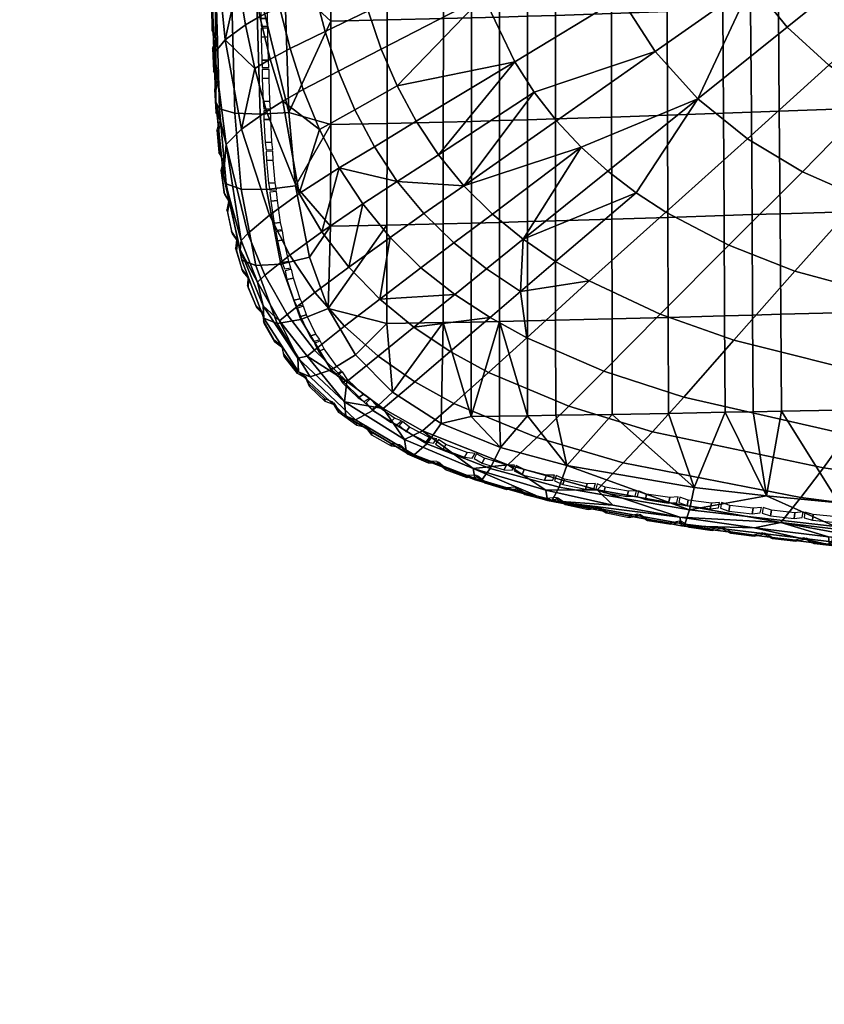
# Model space of a CAD drawing. Header units: millimetres. Extents: x -349 to 349, y -354 to 324.
# Tile 1 of 256: x -298 to -179, y -349 to -202. Entities that reach past the tile are written whole.
import ezdxf

# ---------------------------------------------------------------- set-up
doc = ezdxf.new("R2010")
doc.units = ezdxf.units.MM
doc.header["$MEASUREMENT"] = 0
for name, color, linetype in [('kolecka', 250, 'Continuous'), ('sedak', 31, 'Continuous'), ('siti', 250, 'Continuous')]:
    doc.layers.add(name, color=color, linetype=linetype)

msp = doc.modelspace()

# ---------------------------------------------------------------- meshes
at = {"layer": 'kolecka'}
mesh = msp.add_polyface(dxfattribs=at)
corners = [(-25, -347.98, 24.73), (-25, -343.95, 15), (-25, -346.45, 19.67), (-25, -348.5, 30), (-25, -348.02, 35.06), (-25, -336.32, 7.43), (-25, -326.56, 3.48), (-25, -331.44, 4.9), (-25, -340.59, 10.91), (-25, -326.77, 56.48), (-25, -306.5, 7.55), (-25, -344.07, 44.82), (-25, -346.6, 39.94), (-25, -340.59, 49.09), (-25, -336.5, 52.45), (-25, -331.83, 54.95), (-25, -321.5, 57), (-25, -316.44, 56.52), (-25, -316.23, 3.52), (-25, -311.17, 5.05), (-25, -294.98, 24.94), (-25, -298.93, 15.18), (-25, -296.39, 20.06), (-25, -302.41, 10.91), (-25, -295.02, 35.27), (-25, -306.68, 52.57), (-25, -302.41, 49.09), (-25, -299.05, 45), (-25, -311.56, 55.1), (-25, -296.55, 40.33), (-298.36, -86.57, 57), (-298.36, -91.83, 56.48), (-298.36, -81.51, 56.52), (-298.36, -91.62, 3.48), (-298.36, -81.3, 3.52), (-298.36, -101.39, 7.43), (-298.36, -71.57, 7.55), (-298.36, -76.23, 5.05), (-298.36, -71.74, 52.57), (-298.36, -76.63, 55.1), (-298.36, -86.57, 3)]
mesh.append_faces([[corners[k] for k in face] for face in [(0, 1, 2, 2), (3, 4, 0, 0), (5, 1, 0, 0), (5, 6, 7, 7), (4, 5, 0, 0), (5, 8, 1, 1), (9, 10, 5, 5), (11, 4, 12, 12), (11, 13, 14, 14), (14, 4, 11, 11), (9, 14, 15, 15), (5, 4, 14, 14), (5, 14, 9, 9), (16, 17, 9, 9), (6, 5, 18, 18), (10, 18, 5, 5), (18, 10, 19, 19), (10, 9, 17, 17), (10, 20, 21, 21), (21, 20, 22, 22), (23, 10, 21, 21), (10, 24, 20, 20), (25, 26, 27, 27), (25, 17, 28, 28), (10, 17, 25, 25), (10, 25, 27, 27), (24, 27, 29, 29), (30, 31, 32, 32), (33, 34, 35, 35), (36, 35, 34, 34), (34, 37, 36, 36), (36, 32, 31, 31), (38, 39, 32, 32), (36, 38, 32, 32), (40, 34, 33, 33)]])
at = {"layer": 'sedak'}
mesh = msp.add_polyface(dxfattribs=at)
corners = [(-203.1, -245.84, 440.64), (-192.14, -249.73, 440.26), (-199.56, -258.2, 445.96), (-211.44, -254.33, 446.49), (-162.53, -245.01, 434.85), (-141.54, -248.46, 434.17), (-146.53, -259.07, 438.85), (-169.56, -255.37, 439.5), (-183.03, -239.49, 435.63), (-192.88, -235.59, 436.01), (-154.91, -233.82, 431.6), (-136.09, -236.93, 431.03), (-173.22, -228.52, 432.3), (-181.93, -224.67, 432.65), (-190.1, -219.8, 432.98), (-202.24, -230.68, 436.34), (-197.47, -213.84, 433.24), (-206.65, -227.81, 436.49), (-147.25, -222.27, 429.45), (-130.62, -225.12, 429.05), (-163.35, -217.22, 429.97), (-170.94, -213.51, 430.25), (-177.97, -208.84, 430.52), (-184.21, -203.17, 430.75), (-189.46, -196.68, 430.91), (-203.84, -206.78, 433.43), (-193.72, -189.5, 430.98), (-208.99, -198.77, 433.54), (-138.75, -208.94, 428.01), (-124.57, -211.55, 427.76), (-152.4, -204.24, 428.31), (-158.81, -200.88, 428.48), (-164.74, -196.72, 428.64), (-170.03, -191.77, 428.77), (-174.51, -186.18, 428.86), (-178.23, -180.06, 428.88), (-142.18, -191.81, 427.3), (-130.84, -196.21, 427.18), (-152.46, -185.35, 427.41), (-147.49, -188.86, 427.36), (-156.97, -181.26, 427.44), (-160.93, -176.65, 427.44), (-152.09, -199.32, 490.87), (-135.23, -199.08, 489.6), (-135.53, -168.26, 489.94), (-152.42, -168.46, 491.39), (-160.49, -199.49, 491.8), (-160.83, -168.61, 492.43), (-168.86, -199.7, 492.94), (-169.21, -168.8, 493.75), (-177.19, -199.95, 494.32), (-177.54, -169.03, 495.37), (-185.49, -200.25, 495.89), (-185.8, -169.3, 497.3), (-189.63, -200.4, 496.72), (-189.91, -169.44, 498.35), (-193.77, -200.56, 497.56), (-194.01, -169.58, 499.43), (-202.05, -200.86, 499.22), (-202.2, -169.85, 501.6), (-151.94, -214.75, 490.03), (-135.09, -214.51, 488.9), (-160.33, -214.92, 490.84), (-168.71, -215.13, 491.85), (-177.04, -215.38, 493.06), (-185.36, -215.66, 494.41), (-189.51, -215.81, 495.12), (-193.67, -215.96, 495.83), (-201.99, -216.27, 497.22), (-151.79, -230.09, 488.46), (-134.96, -229.86, 487.54), (-160.19, -230.25, 489.14), (-168.56, -230.44, 489.98), (-176.91, -230.67, 490.98), (-185.24, -230.92, 492.09), (-189.41, -231.06, 492.65), (-193.58, -231.2, 493.22), (-201.92, -231.47, 494.34), (-151.66, -245.2, 485.86), (-134.83, -245.01, 485.18), (-160.05, -245.33, 486.37), (-168.43, -245.49, 487), (-176.79, -245.67, 487.76), (-185.14, -245.88, 488.59), (-189.32, -246, 489.01), (-193.5, -246.11, 489.43), (-201.87, -246.34, 490.25), (-151.53, -259.86, 481.93), (-134.71, -259.74, 481.54)]
mesh.append_faces([[corners[k] for k in face] for face in [(0, 1, 2, 3), (4, 5, 6, 7), (8, 4, 7, 1), (9, 8, 1, 0), (10, 11, 5, 4), (12, 10, 4, 8), (13, 12, 8, 9), (14, 13, 9, 15), (16, 14, 15, 17), (18, 19, 11, 10), (20, 18, 10, 12), (21, 20, 12, 13), (22, 21, 13, 14), (23, 22, 14, 16), (24, 23, 16, 16), (16, 25, 24, 24), (26, 24, 25, 27), (28, 29, 19, 18), (30, 28, 18, 20), (31, 30, 20, 21), (32, 31, 21, 22), (33, 32, 22, 23), (34, 33, 23, 24), (35, 34, 24, 26), (36, 28, 30, 30), (36, 37, 28, 28), (31, 32, 38, 39), (39, 36, 30, 31), (38, 32, 33, 40), (33, 34, 41, 40), (42, 43, 44, 45), (46, 42, 45, 47), (48, 46, 47, 49), (50, 48, 49, 51), (52, 50, 51, 53), (54, 52, 53, 55), (56, 54, 55, 57), (58, 56, 57, 59), (60, 61, 43, 42), (62, 60, 42, 46), (63, 62, 46, 48), (64, 63, 48, 50), (65, 64, 50, 52), (66, 65, 52, 54), (67, 66, 54, 56), (68, 67, 56, 58), (69, 70, 61, 60), (71, 69, 60, 62), (72, 71, 62, 63), (73, 72, 63, 64), (74, 73, 64, 65), (75, 74, 65, 66), (76, 75, 66, 67), (77, 76, 67, 68), (78, 79, 70, 69), (80, 78, 69, 71), (81, 80, 71, 72), (82, 81, 72, 73), (83, 82, 73, 74), (84, 83, 74, 75), (85, 84, 75, 76), (86, 85, 76, 77), (87, 88, 79, 78)]])
mesh = msp.add_polyface(dxfattribs=at)
corners = [(-253.41, -233.61, 456.5), (-250.82, -224.1, 449.41), (-247.33, -229.47, 449.03), (-232.3, -226.76, 441.64), (-228.04, -230.97, 441.49), (-233.76, -235.27, 444.61), (-238.23, -230.91, 444.84), (-236.08, -222.15, 441.79), (-242.18, -226.12, 445.06), (-243.27, -234.44, 448.63), (-239.37, -217.18, 441.92), (-245.6, -220.95, 445.26), (-244.57, -206.43, 442.13), (-242.2, -211.92, 442.04), (-248.51, -215.45, 445.44), (-250.93, -209.72, 445.6), (-253.75, -218.39, 449.76), (-246.52, -200.77, 442.2), (-252.91, -203.83, 445.71), (-206.65, -227.81, 436.49), (-223.44, -234.72, 441.33), (-210.86, -224.61, 436.61), (-214.85, -221.04, 436.72), (-218.52, -217.11, 436.82), (-221.81, -212.85, 436.9), (-224.7, -208.31, 436.97), (-229.36, -198.57, 437.08), (-232.6, -188.28, 437.1), (-248.08, -195.01, 442.23), (-249.35, -189.16, 442.22), (-234.77, -177.69, 437.01), (-250.37, -183.27, 442.16), (-197.47, -213.84, 433.24), (-203.84, -206.78, 433.43), (-208.99, -198.77, 433.54), (-212.96, -190.07, 433.57), (-215.85, -180.97, 433.52), (-197.07, -181.85, 430.97), (-193.72, -189.5, 430.98), (-199.62, -173.91, 430.86), (-210.34, -201.16, 500.82), (-202.05, -200.86, 499.22), (-202.2, -169.85, 501.6), (-210.39, -170.12, 503.72), (-218.65, -201.43, 502.3), (-218.63, -170.36, 505.7), (-222.8, -201.56, 503), (-222.76, -170.48, 506.6), (-226.96, -201.69, 503.66), (-226.9, -170.58, 507.44), (-231.13, -201.8, 504.29), (-231.06, -170.69, 508.22), (-235.31, -201.91, 504.88), (-235.24, -170.79, 508.92), (-243.69, -202.11, 505.97), (-243.63, -170.97, 510.13), (-252.06, -202.29, 506.92), (-252.02, -171.13, 511.14), (-210.31, -216.55, 498.54), (-201.99, -216.27, 497.22), (-218.65, -216.83, 499.78), (-222.81, -216.95, 500.36), (-226.98, -217.07, 500.92), (-231.16, -217.19, 501.46), (-235.34, -217.29, 501.97), (-243.71, -217.49, 502.94), (-252.08, -217.67, 503.81), (-210.27, -231.74, 495.38), (-201.92, -231.47, 494.34), (-218.64, -231.98, 496.35), (-222.82, -232.1, 496.81), (-226.99, -232.21, 497.26), (-231.17, -232.32, 497.7), (-235.35, -232.42, 498.13), (-243.73, -232.6, 498.94), (-252.1, -232.76, 499.67)]
mesh.append_faces([[corners[k] for k in face] for face in [(0, 1, 2, 2), (3, 4, 5, 6), (7, 3, 8, 8), (8, 6, 9, 2), (6, 8, 3, 3), (10, 7, 8, 11), (11, 8, 1, 1), (2, 1, 8, 8), (12, 13, 14, 15), (14, 11, 1, 16), (13, 10, 11, 14), (17, 12, 15, 18), (19, 20, 21, 21), (22, 20, 4, 4), (21, 20, 22, 22), (3, 22, 4, 4), (22, 3, 23, 23), (24, 3, 7, 7), (23, 3, 24, 24), (25, 7, 10, 10), (24, 7, 25, 25), (13, 25, 10, 10), (26, 13, 12, 12), (25, 13, 26, 26), (17, 26, 12, 12), (27, 17, 28, 28), (26, 17, 27, 27), (29, 27, 28, 28), (30, 29, 31, 31), (27, 29, 30, 30), (19, 21, 32, 32), (21, 22, 32, 32), (33, 32, 22, 23), (23, 24, 33, 33), (34, 33, 24, 25), (35, 34, 25, 26), (36, 35, 26, 27), (37, 38, 34, 35), (39, 37, 35, 36), (40, 41, 42, 43), (44, 40, 43, 45), (46, 44, 45, 47), (48, 46, 47, 49), (50, 48, 49, 51), (52, 50, 51, 53), (54, 52, 53, 55), (56, 54, 55, 57), (58, 59, 41, 40), (60, 58, 40, 44), (61, 60, 44, 46), (62, 61, 46, 48), (63, 62, 48, 50), (64, 63, 50, 52), (65, 64, 52, 54), (66, 65, 54, 56), (67, 68, 59, 58), (69, 67, 58, 60), (70, 69, 60, 61), (71, 70, 61, 62), (72, 71, 62, 63), (73, 72, 63, 64), (74, 73, 64, 65), (75, 74, 65, 66)]])
mesh = msp.add_polyface(dxfattribs=at)
corners = [(-266.34, -215.96, 502.77), (-265.41, -227.26, 499.56), (-261.62, -227.32, 501.63), (-262.57, -216.14, 504.66), (-268.62, -215.3, 499.26), (-267.64, -226.49, 495.92), (-266.9, -195.72, 506.96), (-263.18, -195.95, 508.71), (-269.22, -195.21, 503.57), (-266.88, -175.73, 509.65), (-263.17, -175.93, 511.35), (-269.21, -175.35, 506.29), (-265.57, -236.3, 487.44), (-265.33, -237.81, 491.59), (-268.05, -225.31, 491.76), (-258.97, -195.9, 508.74), (-258.98, -175.95, 511.37), (-258.3, -215.86, 504.81), (-257.31, -226.77, 501.92), (-269.17, -214.35, 495.12), (-269.98, -184.72, 501), (-269.92, -194.56, 499.48), (-265.34, -218.34, 469.33), (-261.21, -231.12, 467.02), (-264.42, -233.84, 478.69), (-267.65, -220.63, 481.83), (-267.77, -205.05, 471.23), (-269.37, -206.97, 484.36), (-269.11, -191.55, 472.72), (-270.17, -193.15, 486.34), (-261.66, -215.7, 458.81), (-256.76, -227.93, 457.32), (-263.4, -209.32, 459.45), (-264.77, -202.85, 460.02), (-265.84, -196.31, 460.52), (-266.67, -189.74, 460.93), (-267.82, -176.58, 461.51), (-250.82, -224.1, 449.41), (-253.41, -233.61, 456.5), (-253.75, -218.39, 449.76), (-259.22, -214.17, 454.22), (-256.17, -212.45, 450.06), (-259.71, -200.13, 450.53), (-258.13, -206.35, 450.33), (-261.11, -207.92, 454.68), (-262.61, -201.57, 455.07), (-261.99, -187.5, 450.76), (-260.98, -193.84, 450.68), (-263.81, -195.15, 455.39), (-264.76, -188.69, 455.64), (-266.13, -175.75, 455.91), (-263.5, -174.8, 450.71), (-250.93, -209.72, 445.6), (-248.51, -215.45, 445.44), (-248.08, -195.01, 442.23), (-246.52, -200.77, 442.2), (-252.91, -203.83, 445.71), (-254.5, -197.82, 445.78), (-250.37, -183.27, 442.16), (-249.35, -189.16, 442.22), (-255.77, -191.73, 445.8), (-256.8, -185.6, 445.77), (-265.41, -234.91, 484.44), (-252.06, -202.29, 506.92), (-252.02, -171.13, 511.14), (-252.1, -232.76, 499.67), (-252.08, -217.67, 503.81), (-255.23, -237.37, 498.37)]
mesh.append_faces([[corners[k] for k in face] for face in [(0, 1, 2, 3), (4, 5, 1, 0), (6, 0, 3, 7), (8, 4, 0, 6), (9, 6, 7, 10), (11, 8, 6, 9), (12, 13, 5, 14), (15, 16, 10, 7), (17, 3, 2, 18), (7, 3, 17, 17), (15, 7, 17, 17), (14, 5, 4, 19), (8, 19, 4, 4), (20, 21, 8, 8), (11, 20, 8, 8), (8, 21, 19, 19), (22, 23, 24, 25), (26, 22, 25, 27), (28, 26, 27, 29), (30, 31, 23, 22), (32, 26, 33, 33), (22, 32, 30, 30), (26, 32, 22, 22), (34, 28, 35, 35), (26, 34, 33, 33), (28, 34, 26, 26), (28, 36, 35, 35), (31, 37, 38, 38), (39, 40, 41, 41), (40, 31, 30, 30), (31, 39, 37, 37), (39, 31, 40, 40), (42, 43, 44, 45), (45, 44, 32, 33), (44, 40, 30, 32), (43, 41, 40, 44), (46, 47, 48, 49), (49, 48, 34, 35), (48, 45, 33, 34), (47, 42, 45, 48), (50, 49, 35, 36), (51, 46, 49, 50), (52, 53, 39, 41), (54, 55, 56, 57), (57, 56, 43, 42), (56, 52, 41, 43), (58, 59, 60, 61), (61, 60, 47, 46), (60, 57, 42, 47), (59, 54, 57, 60), (20, 29, 21, 21), (14, 19, 25, 25), (27, 19, 21, 21), (62, 14, 25, 25), (24, 62, 25, 25), (27, 21, 29, 29), (25, 19, 27, 27), (15, 63, 64, 64), (65, 66, 18, 18), (17, 18, 66, 66), (67, 65, 18, 18), (63, 15, 17, 17), (63, 17, 66, 66)]])
mesh = msp.add_polyface(dxfattribs=at)
corners = [(-240.84, -266.46, 476.27), (-230.6, -270.51, 473.92), (-229.73, -270.63, 477.88), (-239.69, -266.79, 480.33), (-248.39, -261.59, 483.58), (-237.81, -265.14, 483.72), (-245.84, -260.2, 486.93), (-249.85, -261.03, 479.43), (-255.16, -255.16, 487.35), (-252, -254.16, 490.45), (-256.9, -254.44, 483.22), (-260.08, -247.25, 491.5), (-256.54, -246.67, 494.23), (-262.04, -246.44, 487.5), (-263.22, -238.62, 495.41), (-259.49, -238.42, 497.78), (-265.33, -237.81, 491.59), (-265.41, -227.26, 499.56), (-261.62, -227.32, 501.63), (-267.64, -226.49, 495.92), (-255.23, -237.37, 498.37), (-252.47, -245.04, 495.21), (-248.38, -251.9, 491.9), (-242.91, -257.44, 488.8), (-235.66, -262.11, 485.86), (-257.31, -226.77, 501.92), (-230.91, -268.79, 470.15), (-241.12, -264.5, 472.47), (-256.97, -252.4, 479.21), (-250.03, -258.91, 475.54), (-262.16, -244.64, 483.4), (-265.57, -236.3, 487.44), (-239.59, -255.91, 460.51), (-233.79, -259.15, 459.44), (-238.42, -263.21, 467.88), (-244.31, -259.87, 469.4), (-245.03, -252.1, 461.71), (-249.71, -255.89, 471.14), (-250.03, -247.66, 463.02), (-254.5, -251.21, 473.04), (-254.45, -242.64, 464.38), (-258.58, -245.91, 475), (-258.18, -237.09, 465.72), (-261.87, -240.08, 476.9), (-261.21, -231.12, 467.02), (-264.42, -233.84, 478.69), (-239.71, -247.81, 453.99), (-234.31, -251.43, 453.24), (-244.8, -243.61, 454.81), (-249.41, -238.86, 455.65), (-253.41, -233.61, 456.5), (-256.76, -227.93, 457.32), (-233.65, -242.93, 447.83), (-238.66, -238.95, 448.23), (-243.27, -234.44, 448.63), (-247.33, -229.47, 449.03), (-238.23, -230.91, 444.84), (-233.76, -235.27, 444.61), (-255.59, -252.1, 476.08), (-259.71, -246.87, 478.84), (-262.97, -241.1, 481.66), (-265.41, -234.91, 484.44), (-268.05, -225.31, 491.76), (-243.75, -247.26, 493.63), (-235.37, -247.11, 493.01), (-235.35, -232.42, 498.13), (-243.73, -232.6, 498.94), (-252.1, -232.76, 499.67)]
mesh.append_faces([[corners[k] for k in face] for face in [(0, 1, 2, 3), (4, 3, 5, 6), (7, 0, 3, 4), (8, 4, 6, 9), (10, 7, 4, 8), (11, 8, 9, 12), (13, 10, 8, 11), (14, 11, 12, 15), (16, 13, 11, 14), (17, 14, 15, 18), (19, 16, 14, 17), (20, 15, 12, 21), (22, 9, 6, 23), (9, 22, 21, 12), (5, 24, 23, 6), (15, 20, 25, 18), (26, 1, 0, 27), (10, 28, 29, 7), (13, 30, 28, 10), (7, 29, 27, 0), (30, 13, 16, 31), (32, 33, 34, 35), (36, 32, 35, 37), (38, 36, 37, 39), (40, 38, 39, 41), (42, 40, 41, 43), (44, 42, 43, 45), (46, 47, 32, 36), (48, 46, 36, 38), (49, 48, 38, 40), (50, 49, 40, 42), (51, 50, 42, 44), (52, 48, 53, 53), (48, 52, 46, 46), (48, 54, 53, 53), (49, 54, 48, 48), (49, 55, 54, 54), (50, 55, 49, 49), (56, 57, 53, 54), (28, 58, 29, 29), (27, 34, 26, 26), (29, 35, 27, 27), (59, 28, 30, 30), (45, 43, 60, 61), (30, 60, 59, 59), (58, 28, 59, 59), (31, 60, 30, 30), (62, 61, 31, 31), (60, 31, 61, 61), (43, 41, 59, 60), (34, 27, 35, 35), (58, 37, 29, 29), (37, 35, 29, 29), (58, 39, 37, 37), (58, 59, 41, 39), (63, 64, 65, 66), (24, 64, 23, 23), (22, 23, 63, 63), (23, 64, 63, 63), (21, 63, 66, 66), (63, 21, 22, 22), (66, 67, 21, 21), (21, 67, 20, 20)]])
mesh = msp.add_polyface(dxfattribs=at)
corners = [(-219.15, -273.5, 476.05), (-199.42, -277.09, 473.83), (-198.74, -274.98, 476.98), (-218.13, -271.57, 479.3), (-219.83, -273.55, 472.15), (-199.89, -277.36, 469.97), (-229.73, -270.63, 477.88), (-228.38, -268.81, 481.21), (-230.6, -270.51, 473.92), (-239.69, -266.79, 480.33), (-237.81, -265.14, 483.72), (-226.85, -265.67, 483.43), (-235.66, -262.11, 485.86), (-216.97, -268.35, 481.51), (-198.01, -271.64, 479.08), (-230.91, -268.79, 470.15), (-220.11, -272.02, 468.37), (-200.13, -276.07, 466.15), (-210.1, -274.29, 467.15), (-221.43, -264.21, 457.74), (-208.56, -267.98, 456.51), (-212.43, -271.97, 463.91), (-225.72, -268.28, 465.53), (-233.79, -259.15, 459.44), (-238.42, -263.21, 467.88), (-216.65, -259.53, 451.44), (-204.23, -263.35, 450.58), (-228.63, -254.53, 452.56), (-234.31, -251.43, 453.24), (-239.59, -255.91, 460.51), (-211.44, -254.33, 446.49), (-199.56, -258.2, 445.96), (-222.92, -249.37, 447.12), (-228.39, -246.38, 447.46), (-239.71, -247.81, 453.99), (-233.65, -242.93, 447.83), (-213.63, -240.92, 441), (-203.1, -245.84, 440.64), (-223.87, -242.5, 444.15), (-218.63, -238.02, 441.17), (-228.93, -239.13, 444.38), (-223.44, -234.72, 441.33), (-228.04, -230.97, 441.49), (-233.76, -235.27, 444.61), (-238.66, -238.95, 448.23), (-202.24, -230.68, 436.34), (-192.88, -235.59, 436.01), (-206.65, -227.81, 436.49), (-210.24, -246.55, 491), (-201.87, -246.34, 490.25), (-201.92, -231.47, 494.34), (-210.27, -231.74, 495.38), (-218.63, -246.76, 491.7), (-218.64, -231.98, 496.35), (-222.81, -246.86, 492.04), (-222.82, -232.1, 496.81), (-227, -246.95, 492.37), (-226.99, -232.21, 497.26), (-231.18, -247.03, 492.69), (-231.17, -232.32, 497.7), (-235.37, -247.11, 493.01), (-235.35, -232.42, 498.13), (-210.21, -260.76, 485.16), (-201.82, -260.61, 484.7), (-218.61, -260.89, 485.59), (-222.8, -260.96, 485.79), (-231.18, -261.07, 486.19), (-226.99, -261.02, 485.99)]
mesh.append_faces([[corners[k] for k in face] for face in [(0, 1, 2, 3), (4, 5, 1, 0), (6, 0, 3, 7), (8, 4, 0, 6), (9, 6, 7, 10), (7, 11, 12, 10), (11, 7, 3, 13), (13, 3, 2, 2), (14, 13, 2, 2), (8, 15, 4, 4), (15, 16, 4, 4), (17, 5, 4, 4), (18, 17, 4, 4), (18, 4, 16, 16), (19, 20, 21, 22), (23, 19, 22, 24), (25, 26, 20, 19), (27, 25, 19, 23), (28, 27, 23, 29), (30, 31, 26, 25), (32, 30, 25, 27), (33, 32, 27, 28), (33, 34, 35, 35), (34, 33, 28, 28), (36, 37, 30, 32), (38, 32, 33, 33), (36, 38, 39, 39), (32, 38, 36, 36), (38, 40, 41, 41), (40, 38, 33, 35), (41, 39, 38, 38), (42, 41, 40, 43), (43, 40, 35, 44), (45, 46, 37, 36), (47, 45, 36, 39), (41, 47, 39, 39), (22, 16, 15, 15), (21, 17, 18, 18), (18, 16, 21, 21), (22, 15, 24, 24), (22, 21, 16, 16), (48, 49, 50, 51), (52, 48, 51, 53), (54, 52, 53, 55), (56, 54, 55, 57), (58, 56, 57, 59), (60, 58, 59, 61), (62, 63, 49, 48), (64, 62, 48, 52), (65, 64, 52, 54), (56, 65, 54, 54), (66, 56, 58, 58), (66, 67, 56, 56), (13, 14, 62, 62), (65, 13, 64, 64), (62, 64, 13, 13), (67, 11, 65, 65), (13, 65, 11, 11), (56, 67, 65, 65), (11, 67, 66, 66), (11, 66, 12, 12), (66, 60, 12, 12), (58, 60, 66, 66)]])
mesh = msp.add_polyface(dxfattribs=at)
corners = [(-177.53, -279.73, 472.13), (-133.53, -283.4, 470.52), (-133.28, -280.92, 473.56), (-177.04, -277.42, 475.27), (-177.89, -280.16, 468.18), (-133.68, -284.07, 466.57), (-199.42, -277.09, 473.83), (-198.74, -274.98, 476.98), (-199.89, -277.36, 469.97), (-132.99, -277.26, 475.35), (-143.9, -276.53, 475.66), (-154.78, -275.72, 476.06), (-165.65, -274.84, 476.57), (-176.49, -273.9, 477.24), (-187.26, -272.88, 478.07), (-198.01, -271.64, 479.08), (-155.9, -281.27, 463.12), (-144.81, -282.24, 462.79), (-133.72, -283.1, 462.57), (-166.98, -280.18, 463.59), (-178.06, -278.99, 464.26), (-189.06, -277.66, 465.14), (-200.13, -276.07, 466.15), (-155.4, -276.61, 454.24), (-128.65, -279.1, 453.77), (-129.92, -282.57, 460.43), (-157.53, -280.19, 460.99), (-182.13, -273.12, 455.05), (-185.13, -276.86, 462.02), (-208.56, -267.98, 456.51), (-212.43, -271.97, 463.91), (-153.04, -272.34, 448.8), (-127.23, -274.88, 448.38), (-178.79, -268.71, 449.48), (-204.23, -263.35, 450.58), (-150.49, -267.52, 444.48), (-125.71, -270.08, 444.01), (-175.2, -263.77, 445.12), (-199.56, -258.2, 445.96), (-146.53, -259.07, 438.85), (-123.34, -261.5, 438.33), (-169.56, -255.37, 439.5), (-192.14, -249.73, 440.26), (-141.54, -248.46, 434.17), (-120.35, -250.58, 433.66), (-159.93, -259.94, 482.24), (-151.53, -259.86, 481.93), (-151.66, -245.2, 485.86), (-160.05, -245.33, 486.37), (-168.32, -260.04, 482.64), (-168.43, -245.49, 487), (-176.69, -260.16, 483.13), (-176.79, -245.67, 487.76), (-185.05, -260.31, 483.66), (-185.14, -245.88, 488.59), (-189.24, -260.38, 483.93), (-189.32, -246, 489.01), (-193.43, -260.46, 484.19), (-193.5, -246.11, 489.43), (-201.82, -260.61, 484.7), (-201.87, -246.34, 490.25), (-134.71, -259.74, 481.54), (-117.88, -259.67, 481.36), (-210.21, -260.76, 485.16)]
mesh.append_faces([[corners[k] for k in face] for face in [(0, 1, 2, 3), (4, 5, 1, 0), (6, 0, 3, 7), (8, 4, 0, 6), (2, 9, 10, 10), (2, 10, 11, 11), (3, 12, 13, 13), (3, 13, 14, 14), (3, 2, 11, 12), (3, 14, 7, 7), (14, 15, 7, 7), (5, 4, 16, 17), (5, 17, 18, 18), (4, 19, 16, 16), (4, 20, 19, 19), (20, 4, 21, 21), (22, 21, 8, 8), (4, 8, 21, 21), (23, 24, 25, 26), (27, 23, 26, 28), (29, 27, 28, 30), (31, 32, 24, 23), (33, 31, 23, 27), (34, 33, 27, 29), (35, 36, 32, 31), (37, 35, 31, 33), (38, 37, 33, 34), (39, 40, 36, 35), (41, 39, 35, 37), (42, 41, 37, 38), (43, 44, 40, 39), (20, 21, 28, 28), (21, 22, 28, 28), (26, 16, 19, 19), (17, 25, 18, 18), (26, 19, 28, 28), (17, 26, 25, 25), (17, 16, 26, 26), (22, 30, 28, 28), (28, 19, 20, 20), (45, 46, 47, 48), (49, 45, 48, 50), (51, 49, 50, 52), (53, 51, 52, 54), (55, 53, 54, 56), (57, 55, 56, 58), (59, 57, 58, 60), (61, 46, 10, 10), (46, 45, 11, 11), (9, 62, 61, 61), (49, 51, 13, 13), (53, 55, 14, 14), (55, 57, 14, 14), (13, 51, 53, 53), (12, 45, 49, 49), (59, 63, 15, 15), (57, 59, 15, 15), (49, 13, 12, 12), (12, 11, 45, 45), (15, 14, 57, 57), (14, 13, 53, 53), (46, 11, 10, 10), (61, 10, 9, 9)]])
at = {"layer": 'siti'}
mesh = msp.add_polyface(dxfattribs=at)
corners = [(-253.9, -251.4, 492.27), (-253.06, -251.02, 492.66), (-253.65, -249.82, 492.73), (-254.49, -250.2, 492.34), (-256.6, -246.23, 494.8), (-255.7, -245.94, 495.11), (-256.12, -244.67, 495.17), (-257.02, -244.95, 494.85), (-255.21, -249.13, 493.42), (-254.3, -248.85, 493.73), (-254.64, -249.92, 492.49), (-253.73, -249.64, 492.81), (-258.6, -240.71, 497.22), (-257.65, -240.5, 497.48), (-257.94, -239.19, 497.5), (-258.89, -239.4, 497.24), (-257.57, -243.79, 495.91), (-256.62, -243.59, 496.16), (-257.13, -244.68, 495), (-256.18, -244.47, 495.25), (-260.03, -234.96, 499.46), (-259.06, -234.81, 499.66), (-259.26, -233.48, 499.63), (-260.23, -233.63, 499.43), (-259.29, -238.17, 498.26), (-258.33, -238.02, 498.46), (-258.96, -239.12, 497.37), (-258, -238.98, 497.57), (-261.02, -229.04, 501.46), (-260.03, -228.95, 501.62), (-260.15, -227.61, 501.54), (-261.13, -227.71, 501.38), (-260.52, -232.34, 500.38), (-259.54, -232.25, 500.55), (-260.28, -233.35, 499.53), (-259.3, -233.26, 499.69), (-261.64, -223.02, 503.25), (-260.65, -222.96, 503.38), (-260.7, -221.63, 503.25), (-261.69, -221.68, 503.12), (-261.33, -226.37, 502.29), (-260.34, -226.32, 502.42), (-261.16, -227.43, 501.47), (-260.17, -227.37, 501.6), (-262.02, -216.93, 504.84), (-261.02, -216.9, 504.95), (-261.04, -215.57, 504.78), (-262.04, -215.6, 504.67), (-261.82, -220.32, 503.98), (-260.83, -220.29, 504.09), (-261.71, -221.4, 503.2), (-260.71, -221.37, 503.3), (-262.27, -210.8, 506.27), (-261.27, -210.78, 506.36), (-261.27, -209.46, 506.15), (-262.27, -209.47, 506.06), (-262.14, -214.22, 505.5), (-261.14, -214.2, 505.59), (-262.05, -215.32, 504.74), (-261.05, -215.31, 504.83), (-262.43, -204.64, 507.54), (-261.43, -204.63, 507.62), (-261.42, -203.31, 507.37), (-262.42, -203.32, 507.29), (-262.35, -208.08, 506.85), (-261.35, -208.07, 506.93), (-262.28, -209.2, 506.12), (-261.28, -209.19, 506.2), (-262.52, -198.45, 508.66), (-261.52, -198.45, 508.73), (-261.5, -197.13, 508.46), (-262.5, -197.13, 508.39), (-262.48, -201.9, 508.05), (-261.48, -201.9, 508.12), (-262.43, -203.04, 507.35), (-261.43, -203.04, 507.42), (-262.5, -196.86, 508.43), (-261.51, -196.86, 508.5), (-261.54, -195.71, 509.18), (-262.54, -195.7, 509.12), (-262.11, -246.86, 485.82), (-261.97, -247.25, 486.72), (-262.09, -246.03, 487.27), (-262.23, -245.64, 486.36), (-260.53, -249.64, 484.37), (-260.4, -250.03, 485.28), (-259.53, -250.4, 483.9), (-259.39, -250.79, 484.81), (-264.45, -241.6, 488.37), (-264.3, -241.98, 489.29), (-264.28, -240.74, 489.8), (-264.42, -240.36, 488.88), (-263.22, -244.57, 486.96), (-263.08, -244.94, 487.88), (-262.32, -245.43, 486.47), (-262.18, -245.81, 487.38), (-266.23, -236.09, 490.8), (-266.08, -236.44, 491.73), (-265.93, -235.18, 492.18), (-266.09, -234.83, 491.25), (-265.3, -239.19, 489.47), (-265.15, -239.54, 490.4), (-264.5, -240.15, 488.98), (-264.34, -240.5, 489.9), (-267.55, -230.36, 493.02), (-267.38, -230.68, 493.96), (-267.14, -229.41, 494.34), (-267.3, -229.1, 493.41), (-266.87, -233.58, 491.81), (-266.71, -233.9, 492.75), (-266.15, -234.61, 491.34), (-265.98, -234.93, 492.27), (-268.44, -224.48, 495.01), (-268.27, -224.76, 495.95), (-267.94, -223.5, 496.27), (-268.12, -223.21, 495.33), (-267.99, -227.78, 493.93), (-267.82, -228.06, 494.87), (-267.34, -228.87, 493.48), (-267.17, -229.15, 494.42), (-269.02, -218.48, 496.78), (-268.83, -218.74, 497.73), (-268.45, -217.48, 497.99), (-268.63, -217.22, 497.04), (-268.73, -221.84, 495.82), (-268.55, -222.1, 496.77), (-268.14, -222.97, 495.4), (-267.95, -223.23, 496.35), (-269.4, -212.43, 498.36), (-269.2, -212.66, 499.31), (-268.78, -211.4, 499.53), (-268.98, -211.17, 498.57), (-269.2, -215.82, 497.5), (-269.01, -216.05, 498.45), (-268.64, -216.98, 497.11), (-268.45, -217.21, 498.06), (-269.67, -206.32, 499.76), (-269.46, -206.53, 500.72), (-269.02, -205.27, 500.9), (-269.23, -205.07, 499.94), (-269.53, -209.74, 499), (-269.33, -209.95, 499.96), (-268.99, -210.92, 498.63), (-268.79, -211.12, 499.59), (-269.84, -200.18, 501.01), (-269.63, -200.37, 501.97), (-269.17, -199.11, 502.11), (-269.38, -198.93, 501.15), (-269.76, -203.62, 500.33), (-269.55, -203.8, 501.29), (-269.24, -204.81, 499.99), (-269.03, -205, 500.95), (-269.89, -197.47, 501.51), (-269.68, -197.63, 502.47), (-269.72, -194.17, 503.06), (-269.94, -194.01, 502.1), (-269.39, -198.67, 501.19), (-269.17, -198.83, 502.16)]
mesh.append_faces([[corners[k] for k in face] for face in [(0, 1, 2, 3), (4, 5, 6, 7), (8, 9, 5, 4), (10, 11, 9, 8), (12, 13, 14, 15), (16, 17, 13, 12), (18, 19, 17, 16), (20, 21, 22, 23), (24, 25, 21, 20), (26, 27, 25, 24), (28, 29, 30, 31), (32, 33, 29, 28), (34, 35, 33, 32), (36, 37, 38, 39), (40, 41, 37, 36), (42, 43, 41, 40), (44, 45, 46, 47), (48, 49, 45, 44), (50, 51, 49, 48), (52, 53, 54, 55), (56, 57, 53, 52), (58, 59, 57, 56), (60, 61, 62, 63), (64, 65, 61, 60), (66, 67, 65, 64), (68, 69, 70, 71), (72, 73, 69, 68), (74, 75, 73, 72), (76, 77, 78, 79), (80, 81, 82, 83), (84, 85, 81, 80), (86, 87, 85, 84), (88, 89, 90, 91), (92, 93, 89, 88), (94, 95, 93, 92), (96, 97, 98, 99), (100, 101, 97, 96), (102, 103, 101, 100), (104, 105, 106, 107), (108, 109, 105, 104), (110, 111, 109, 108), (112, 113, 114, 115), (116, 117, 113, 112), (118, 119, 117, 116), (120, 121, 122, 123), (124, 125, 121, 120), (126, 127, 125, 124), (128, 129, 130, 131), (132, 133, 129, 128), (134, 135, 133, 132), (136, 137, 138, 139), (140, 141, 137, 136), (142, 143, 141, 140), (144, 145, 146, 147), (148, 149, 145, 144), (150, 151, 149, 148), (152, 153, 154, 155), (156, 157, 153, 152)]])
mesh = msp.add_polyface(dxfattribs=at)
corners = [(-205.28, -273.43, 478.47), (-205.1, -272.62, 479.02), (-206.32, -272.15, 478.74), (-206.51, -272.97, 478.18), (-211.44, -272.39, 479.18), (-211.24, -271.59, 479.75), (-212.46, -271.09, 479.49), (-212.66, -271.89, 478.92), (-208.02, -272.99, 478.77), (-207.81, -272.19, 479.33), (-206.79, -272.92, 478.21), (-206.59, -272.12, 478.77), (-217.57, -271.18, 480.02), (-217.32, -270.39, 480.59), (-218.53, -269.85, 480.36), (-218.78, -270.63, 479.79), (-214.17, -271.88, 479.53), (-213.92, -271.09, 480.1), (-212.96, -271.83, 478.95), (-212.71, -271.05, 479.53), (-223.62, -269.74, 481.02), (-223.33, -268.97, 481.6), (-224.52, -268.38, 481.41), (-224.81, -269.14, 480.83), (-220.27, -270.57, 480.44), (-219.98, -269.8, 481.02), (-219.07, -270.56, 479.83), (-218.78, -269.8, 480.41), (-229.58, -268.01, 482.21), (-229.23, -267.28, 482.79), (-230.39, -266.62, 482.65), (-230.74, -267.35, 482.07), (-226.29, -269.01, 481.52), (-225.94, -268.27, 482.1), (-225.11, -269.06, 480.88), (-224.76, -268.32, 481.46), (-235.37, -265.93, 483.64), (-234.96, -265.22, 484.21), (-236.07, -264.48, 484.11), (-236.49, -265.18, 483.54), (-232.19, -267.14, 482.81), (-231.77, -266.44, 483.38), (-231.04, -267.26, 482.12), (-230.62, -266.56, 482.7), (-240.88, -263.3, 485.37), (-240.36, -262.65, 485.93), (-241.4, -261.8, 485.89), (-241.92, -262.44, 485.34), (-237.89, -264.83, 484.37), (-237.37, -264.18, 484.92), (-236.8, -265.06, 483.62), (-236.28, -264.41, 484.18), (-245.92, -260.02, 487.43), (-245.29, -259.44, 487.95), (-246.21, -258.46, 487.98), (-246.84, -259.04, 487.46), (-243.21, -261.91, 486.26), (-242.58, -261.34, 486.78), (-242.21, -262.28, 485.45), (-241.58, -261.7, 485.97), (-250.32, -256.05, 489.77), (-249.58, -255.56, 490.23), (-250.35, -254.46, 490.3), (-251.09, -254.95, 489.83), (-247.99, -258.32, 488.46), (-247.25, -257.83, 488.92), (-247.1, -258.84, 487.59), (-246.36, -258.35, 488.05), (-252.04, -254.04, 490.89), (-251.2, -253.65, 491.28), (-253.06, -251.02, 492.66), (-253.9, -251.4, 492.27), (-251.3, -254.71, 489.98), (-250.47, -254.32, 490.37), (-204.99, -276.3, 468.42), (-204.95, -276.6, 469.37), (-206.08, -275.92, 469.64), (-206.12, -275.63, 468.68), (-211.14, -275.17, 469.07), (-211.09, -275.48, 470.02), (-212.21, -274.79, 470.3), (-212.25, -274.47, 469.35), (-207.71, -275.81, 468.7), (-207.67, -276.13, 469.64), (-206.39, -275.58, 468.71), (-206.34, -275.89, 469.66), (-217.24, -273.87, 469.82), (-217.19, -274.2, 470.76), (-218.28, -273.48, 471.07), (-218.33, -273.15, 470.13), (-213.84, -274.61, 469.38), (-213.79, -274.94, 470.33), (-212.51, -274.42, 469.38), (-212.46, -274.74, 470.33), (-223.29, -272.38, 470.71), (-223.23, -272.73, 471.64), (-224.29, -271.97, 471.99), (-224.34, -271.62, 471.05), (-219.93, -273.24, 470.19), (-219.87, -273.58, 471.13), (-218.59, -273.09, 470.17), (-218.54, -273.43, 471.1), (-229.25, -270.65, 471.77), (-229.18, -271.01, 472.7), (-230.2, -270.22, 473.08), (-230.26, -269.86, 472.15), (-225.94, -271.64, 471.15), (-225.88, -272, 472.08), (-224.6, -271.55, 471.1), (-224.54, -271.91, 472.03), (-235.08, -268.65, 473.02), (-235.01, -269.03, 473.94), (-235.97, -268.19, 474.36), (-236.04, -267.81, 473.43), (-231.85, -269.8, 472.29), (-231.78, -270.18, 473.22), (-230.51, -269.78, 472.2), (-230.44, -270.15, 473.12), (-240.73, -266.28, 474.51), (-240.65, -266.67, 475.42), (-241.52, -265.76, 475.89), (-241.61, -265.37, 474.97), (-237.62, -267.65, 473.64), (-237.54, -268.04, 474.56), (-236.29, -267.72, 473.49), (-236.2, -268.11, 474.41), (-246.07, -263.43, 476.3), (-245.97, -263.84, 477.21), (-246.74, -262.86, 477.72), (-246.84, -262.46, 476.81), (-243.15, -265.07, 475.27), (-243.05, -265.48, 476.18), (-241.83, -265.26, 475.05), (-241.74, -265.67, 475.96), (-250.99, -260.08, 478.38), (-250.89, -260.49, 479.28), (-251.52, -259.44, 479.83), (-251.62, -259.03, 478.93), (-248.32, -262.01, 477.19), (-248.21, -262.42, 478.09), (-247.05, -262.33, 476.89), (-246.94, -262.74, 477.8), (-255.38, -256.19, 480.71), (-255.27, -256.6, 481.62), (-255.74, -255.49, 482.19), (-255.86, -255.07, 481.29), (-253.02, -258.42, 479.39), (-252.9, -258.83, 480.29), (-251.81, -258.88, 479.02), (-251.7, -259.29, 479.92), (-259.11, -251.77, 483.23), (-258.99, -252.17, 484.13), (-259.28, -250.99, 484.7), (-259.41, -250.59, 483.8), (-257.13, -254.3, 481.82), (-257.01, -254.7, 482.72), (-256.02, -254.92, 481.39), (-255.9, -255.32, 482.29)]
mesh.append_faces([[corners[k] for k in face] for face in [(0, 1, 2, 3), (4, 5, 6, 7), (8, 9, 5, 4), (10, 11, 9, 8), (12, 13, 14, 15), (16, 17, 13, 12), (18, 19, 17, 16), (20, 21, 22, 23), (24, 25, 21, 20), (26, 27, 25, 24), (28, 29, 30, 31), (32, 33, 29, 28), (34, 35, 33, 32), (36, 37, 38, 39), (40, 41, 37, 36), (42, 43, 41, 40), (44, 45, 46, 47), (48, 49, 45, 44), (50, 51, 49, 48), (52, 53, 54, 55), (56, 57, 53, 52), (58, 59, 57, 56), (60, 61, 62, 63), (64, 65, 61, 60), (66, 67, 65, 64), (68, 69, 70, 71), (72, 73, 69, 68), (74, 75, 76, 77), (78, 79, 80, 81), (82, 83, 79, 78), (84, 85, 83, 82), (86, 87, 88, 89), (90, 91, 87, 86), (92, 93, 91, 90), (94, 95, 96, 97), (98, 99, 95, 94), (100, 101, 99, 98), (102, 103, 104, 105), (106, 107, 103, 102), (108, 109, 107, 106), (110, 111, 112, 113), (114, 115, 111, 110), (116, 117, 115, 114), (118, 119, 120, 121), (122, 123, 119, 118), (124, 125, 123, 122), (126, 127, 128, 129), (130, 131, 127, 126), (132, 133, 131, 130), (134, 135, 136, 137), (138, 139, 135, 134), (140, 141, 139, 138), (142, 143, 144, 145), (146, 147, 143, 142), (148, 149, 147, 146), (150, 151, 152, 153), (154, 155, 151, 150), (156, 157, 155, 154)]])
mesh = msp.add_polyface(dxfattribs=at)
corners = [(-157.5, -273.01, 477.45), (-156.5, -273, 477.44), (-156.5, -271.66, 477.44), (-157.5, -271.66, 477.45), (-157.5, -277.23, 475.21), (-156.5, -277.23, 475.2), (-156.5, -276.25, 476.13), (-157.5, -276.26, 476.14), (-157.49, -267.18, 479.76), (-156.49, -267.17, 479.74), (-156.51, -265.83, 479.73), (-157.51, -265.83, 479.75), (-157.51, -271.42, 477.56), (-156.51, -271.41, 477.54), (-156.49, -270.43, 478.46), (-157.49, -270.44, 478.48), (-167.5, -278.09, 475.43), (-166.5, -278.08, 475.42), (-166.5, -276.85, 475.95), (-167.5, -276.86, 475.96), (-167.5, -280.57, 472.94), (-166.5, -280.56, 472.94), (-167.5, -281.1, 471.71), (-166.5, -281.09, 471.7), (-167.49, -272.27, 477.98), (-166.49, -272.26, 477.96), (-166.51, -270.92, 477.98), (-167.51, -270.92, 478), (-167.49, -275.5, 476.61), (-166.49, -275.49, 476.59), (-167.51, -276.45, 475.66), (-166.51, -276.44, 475.64), (-167.49, -269.77, 479.04), (-166.49, -269.76, 479), (-166.49, -266.52, 480.34), (-167.49, -266.53, 480.37), (-167.51, -270.74, 478.1), (-166.51, -270.72, 478.07), (-161.67, -278.25, 475.16), (-161.58, -277.39, 475.66), (-162.82, -277.04, 475.28), (-162.91, -277.9, 474.78), (-158.18, -278.54, 475.01), (-158.09, -277.68, 475.51), (-156.94, -278.4, 474.52), (-156.85, -277.53, 475.02), (-167.93, -277.71, 475.47), (-167.83, -276.85, 475.97), (-169.07, -276.49, 475.6), (-169.17, -277.35, 475.1), (-164.44, -278.02, 475.29), (-164.34, -277.16, 475.79), (-163.2, -277.87, 474.79), (-163.1, -277.02, 475.3), (-174.18, -277.13, 475.83), (-174.06, -276.28, 476.34), (-175.31, -275.91, 475.98), (-175.42, -276.76, 475.47), (-170.69, -277.46, 475.62), (-170.58, -276.6, 476.13), (-169.45, -277.32, 475.11), (-169.34, -276.46, 475.62), (-180.42, -276.52, 476.24), (-180.3, -275.67, 476.76), (-181.54, -275.29, 476.42), (-181.66, -276.13, 475.9), (-176.94, -276.86, 476), (-176.82, -276.02, 476.52), (-175.7, -276.73, 475.49), (-175.58, -275.88, 476), (-186.65, -275.86, 476.72), (-186.52, -275.02, 477.25), (-187.76, -274.62, 476.92), (-187.89, -275.46, 476.4), (-183.17, -276.23, 476.44), (-183.04, -275.39, 476.97), (-181.94, -276.1, 475.92), (-181.81, -275.26, 476.45), (-192.87, -275.14, 477.25), (-192.73, -274.3, 477.79), (-193.97, -273.89, 477.48), (-194.11, -274.72, 476.94), (-189.4, -275.55, 476.95), (-189.26, -274.71, 477.48), (-188.18, -275.42, 476.42), (-188.03, -274.59, 476.95), (-199.08, -274.33, 477.84), (-198.92, -273.51, 478.38), (-200.16, -273.07, 478.08), (-200.32, -273.89, 477.54), (-195.62, -274.79, 477.5), (-195.46, -273.97, 478.04), (-194.4, -274.68, 476.96), (-194.23, -273.85, 477.51), (-201.83, -273.95, 478.1), (-201.65, -273.13, 478.66), (-205.1, -272.62, 479.02), (-205.28, -273.43, 478.47), (-200.6, -273.85, 477.56), (-200.42, -273.04, 478.11), (-161.48, -281.74, 465.42), (-161.47, -281.97, 466.39), (-162.66, -281.36, 466.55), (-162.67, -281.14, 465.57), (-157.99, -282.07, 465.28), (-157.98, -282.29, 466.26), (-156.7, -281.7, 465.35), (-156.69, -281.92, 466.32), (-167.72, -281.12, 465.68), (-167.7, -281.35, 466.66), (-168.89, -280.74, 466.83), (-168.91, -280.51, 465.85), (-164.24, -281.47, 465.53), (-164.22, -281.7, 466.5), (-162.95, -281.11, 465.59), (-162.93, -281.34, 466.56), (-173.96, -280.46, 466), (-173.94, -280.7, 466.97), (-175.12, -280.09, 467.16), (-175.14, -279.84, 466.19), (-170.48, -280.83, 465.82), (-170.46, -281.07, 466.79), (-169.18, -280.48, 465.87), (-169.16, -280.72, 466.84), (-180.19, -279.76, 466.38), (-180.16, -280.01, 467.34), (-181.34, -279.39, 467.55), (-181.37, -279.14, 466.58), (-176.72, -280.15, 466.16), (-176.68, -280.4, 467.13), (-175.42, -279.81, 466.21), (-175.38, -280.06, 467.17), (-186.41, -279.01, 466.81), (-186.38, -279.27, 467.78), (-187.54, -278.64, 467.99), (-187.58, -278.38, 467.03), (-182.94, -279.43, 466.56), (-182.9, -279.69, 467.53), (-181.64, -279.1, 466.6), (-181.6, -279.37, 467.56), (-192.62, -278.2, 467.3), (-192.58, -278.47, 468.26), (-193.74, -277.83, 468.5), (-193.78, -277.55, 467.54), (-189.16, -278.66, 467.02), (-189.12, -278.93, 467.98), (-187.85, -278.34, 467.06), (-187.81, -278.62, 468.02), (-198.81, -277.3, 467.84), (-198.77, -277.58, 468.8), (-199.92, -276.93, 469.04), (-199.96, -276.64, 468.09), (-195.36, -277.81, 467.53), (-195.32, -278.09, 468.49), (-194.05, -277.51, 467.56), (-194.01, -277.8, 468.52), (-201.54, -276.87, 468.09), (-201.5, -277.16, 469.04), (-204.95, -276.6, 469.37), (-204.99, -276.3, 468.42), (-200.23, -276.6, 468.12), (-200.19, -276.9, 469.07)]
mesh.append_faces([[corners[k] for k in face] for face in [(0, 1, 2, 3), (4, 5, 6, 7), (8, 9, 10, 11), (12, 13, 14, 15), (16, 17, 18, 19), (20, 21, 17, 16), (22, 23, 21, 20), (24, 25, 26, 27), (28, 29, 25, 24), (30, 31, 29, 28), (32, 33, 34, 35), (36, 37, 33, 32), (38, 39, 40, 41), (42, 43, 39, 38), (44, 45, 43, 42), (46, 47, 48, 49), (50, 51, 47, 46), (52, 53, 51, 50), (54, 55, 56, 57), (58, 59, 55, 54), (60, 61, 59, 58), (62, 63, 64, 65), (66, 67, 63, 62), (68, 69, 67, 66), (70, 71, 72, 73), (74, 75, 71, 70), (76, 77, 75, 74), (78, 79, 80, 81), (82, 83, 79, 78), (84, 85, 83, 82), (86, 87, 88, 89), (90, 91, 87, 86), (92, 93, 91, 90), (94, 95, 96, 97), (98, 99, 95, 94), (100, 101, 102, 103), (104, 105, 101, 100), (106, 107, 105, 104), (108, 109, 110, 111), (112, 113, 109, 108), (114, 115, 113, 112), (116, 117, 118, 119), (120, 121, 117, 116), (122, 123, 121, 120), (124, 125, 126, 127), (128, 129, 125, 124), (130, 131, 129, 128), (132, 133, 134, 135), (136, 137, 133, 132), (138, 139, 137, 136), (140, 141, 142, 143), (144, 145, 141, 140), (146, 147, 145, 144), (148, 149, 150, 151), (152, 153, 149, 148), (154, 155, 153, 152), (156, 157, 158, 159), (160, 161, 157, 156)]])

doc.saveas('drawing.dxf')
